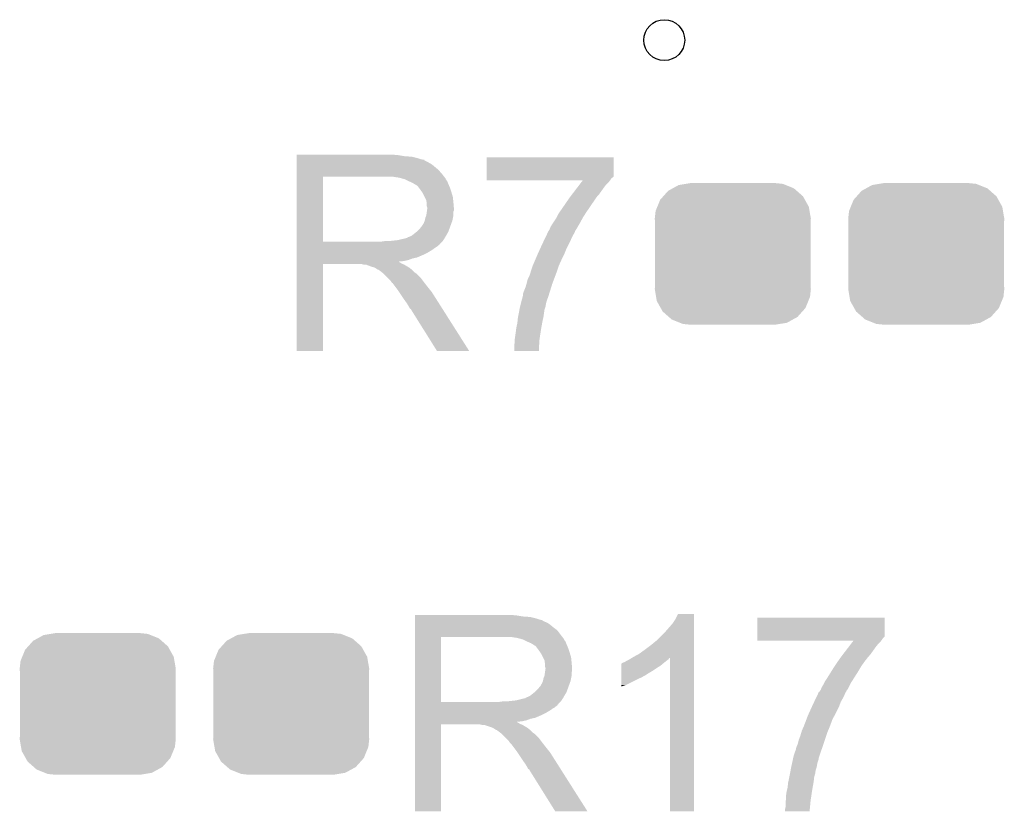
# Model space of a CAD drawing. Extents: x -1.3 to 24.2, y -3.9 to 53.4.
# Tile 31 of 51: x 14.6 to 19.5, y 24.6 to 28.5. Entities that reach past the tile are written whole.
import ezdxf

# ---------------------------------------------------------------- set-up
doc = ezdxf.new("R2010")
doc.units = 0
doc.layers.get('0').update_dxf_attribs({"linetype": 'CONTINUOUS'})
doc.layers.add('SKOLL-I_CLICK_V101_GTO', color=11, linetype='CONTINUOUS')
doc.layers.add('SKOLL-I_CLICK_V101_GTS', color=8, linetype='CONTINUOUS')

# ---------------------------------------------------------------- blocks, each defined once
blk = doc.blocks.new('CUSTOM_56')
for points in [[(-0.298526, 0.325596), (-0.268438, 0.342124), (0.30335, 0.325596), (0.2622, 0.342124)], [(-0.268438, 0.342124), (-0.233628, 0.347838), (0.2622, 0.342124), (0.247972, 0.347838)], [(-0.233628, 0.347838), (-0.20955, 0.35179), (0.247972, 0.347838), (0.20955, 0.35179)], [(-0.34504, 0.286174), (-0.320744, 0.31339), (0.348152, 0.286174), (0.317222, 0.31339)], [(-0.320744, 0.31339), (-0.298526, 0.325596), (0.317222, 0.31339), (0.30335, 0.325596)], [(-0.37475, 0.234078), (-0.360486, 0.26887), (0.377262, 0.234078), (0.357822, 0.26887)], [(-0.360486, 0.26887), (-0.34504, 0.286174), (0.357822, 0.26887), (0.348152, 0.286174)], [(-0.38735, 0.17526), (-0.383124, 0.213652), (0.38735, 0.17526), (0.380766, 0.213652)], [(-0.383124, 0.213652), (-0.37475, 0.234078), (0.380766, 0.213652), (0.377262, 0.234078)], [(-0.38608, 0.154124), (-0.38735, 0.17526), (0.38608, 0.154124), (0.38735, 0.17526)], [(-0.38608, -0.154124), (-0.38608, 0.154124), (0.38608, -0.154124), (0.38608, 0.154124)], [(-0.38735, -0.17526), (-0.38608, -0.154124), (0.38735, -0.17526), (0.38608, -0.154124)], [(-0.380764, -0.213652), (-0.38735, -0.17526), (0.383124, -0.213652), (0.38735, -0.17526)], [(-0.377262, -0.234078), (-0.380764, -0.213652), (0.374748, -0.234078), (0.383124, -0.213652)], [(-0.35782, -0.26887), (-0.377262, -0.234078), (0.360486, -0.26887), (0.374748, -0.234078)], [(-0.348152, -0.286174), (-0.35782, -0.26887), (0.345038, -0.286174), (0.360486, -0.26887)], [(-0.31722, -0.31339), (-0.348152, -0.286174), (0.320744, -0.31339), (0.345038, -0.286174)], [(-0.30335, -0.325596), (-0.31722, -0.31339), (0.298524, -0.325596), (0.320744, -0.31339)], [(-0.262198, -0.342124), (-0.30335, -0.325596), (0.268438, -0.342124), (0.298524, -0.325596)], [(-0.247972, -0.347838), (-0.262198, -0.342124), (0.233626, -0.347838), (0.268438, -0.342124)], [(-0.20955, -0.35179), (-0.247972, -0.347838), (0.20955, -0.35179), (0.233626, -0.347838)]]:
    blk.add_solid(points)
blk = doc.blocks.new('ROUND_8')
blk.add_circle((0, 0), 0.1016)

msp = doc.modelspace()

# ---------------------------------------------------------------- linework, layer by layer
at = {"layer": 'SKOLL-I_CLICK_V101_GTO'}
for points in [[(15.97408, 27.84602), (15.974082, 27.84856), (16.47952, 27.84602), (16.45158, 27.84856)], [(15.97408, 27.84094), (15.97408, 27.84602), (16.509998, 27.84094), (16.47952, 27.84602)], [(15.97408, 27.8384), (15.97408, 27.84094), (16.54556, 27.8384), (16.509998, 27.84094)], [(15.97408, 27.83078), (15.97408, 27.8384), (16.576038, 27.83078), (16.54556, 27.8384)], [(15.97408, 27.8257), (15.97408, 27.83078), (16.591282, 27.8257), (16.576038, 27.83078)], [(15.97408, 27.82316), (15.97408, 27.8257), (16.603982, 27.82316), (16.591282, 27.8257)], [(15.97408, 27.823138), (15.97408, 27.82316), (16.60652, 27.823138), (16.603982, 27.82316)], [(15.97408, 27.820614), (15.97408, 27.823138), (16.606534, 27.820614), (16.60652, 27.823138)], [(15.97408, 27.81046), (15.97408, 27.820614), (16.626838, 27.81046), (16.606534, 27.820614)], [(15.97408, 27.8003), (15.97408, 27.81046), (16.644618, 27.8003), (16.626838, 27.81046)], [(16.916402, 27.74188), (16.91642, 27.835838), (17.54632, 27.74188), (17.54632, 27.835838)], [(16.91642, 27.835838), (16.916422, 27.83586), (17.54632, 27.835838), (16.916422, 27.83586)], [(15.974078, 27.752042), (15.97408, 27.77236), (16.69542, 27.752042), (16.677642, 27.77236)], [(15.97408, 27.7876), (15.97408, 27.8003), (16.65986, 27.7876), (16.644618, 27.8003)], [(15.97408, 27.77236), (15.97408, 27.7876), (16.677642, 27.77236), (16.65986, 27.7876)], [(15.974072, 27.416782), (15.974078, 27.73932), (16.1036, 27.416782), (16.103602, 27.73932)], [(15.974078, 27.73934), (15.974078, 27.752042), (16.705298, 27.73934), (16.69542, 27.752042)], [(15.974078, 27.73932), (15.974078, 27.73934), (16.103602, 27.73932), (16.41094, 27.73934)], [(16.482062, 27.73426), (16.449042, 27.73934), (16.709248, 27.73426), (16.705298, 27.73934)], [(16.500702, 27.729176), (16.482062, 27.73426), (16.7132, 27.729176), (16.709248, 27.73426)], [(16.51, 27.72664), (16.500702, 27.729176), (16.713204, 27.72664), (16.7132, 27.729176)], [(16.510012, 27.726634), (16.51, 27.72664), (16.713204, 27.726634), (16.713204, 27.72664)], [(16.53032, 27.71648), (16.510012, 27.726634), (16.72082, 27.71648), (16.713204, 27.726634)], [(16.5481, 27.70886), (16.53032, 27.71648), (16.723868, 27.70886), (16.72082, 27.71648)], [(16.9164, 27.731718), (16.916402, 27.7368), (17.536158, 27.731718), (17.54378, 27.7368)], [(16.9164, 27.7241), (16.9164, 27.731718), (17.53108, 27.7241), (17.536158, 27.731718)], [(16.9164, 27.721582), (16.9164, 27.7241), (17.52919, 27.721582), (17.53108, 27.7241)], [(17.393876, 27.72156), (16.9164, 27.721582), (17.529174, 27.72156), (17.52919, 27.721582)], [(16.916402, 27.739334), (16.916402, 27.74188), (17.546314, 27.739334), (17.54632, 27.74188)], [(16.916402, 27.7368), (16.916402, 27.739334), (17.54378, 27.7368), (17.546314, 27.739334)], [(17.378346, 27.701238), (17.388052, 27.71394), (17.510758, 27.701238), (17.523458, 27.71394)], [(17.388052, 27.71394), (17.393876, 27.72156), (17.523458, 27.71394), (17.529174, 27.72156)], [(16.55657, 27.70378), (16.5481, 27.70886), (16.7259, 27.70378), (16.723868, 27.70886)], [(16.5608, 27.701242), (16.55657, 27.70378), (16.726988, 27.701242), (16.7259, 27.70378)], [(16.568424, 27.69616), (16.5608, 27.701242), (16.729166, 27.69616), (16.726988, 27.701242)], [(16.570964, 27.696152), (16.568424, 27.69616), (16.72917, 27.696152), (16.729166, 27.69616)], [(16.57858, 27.686), (16.570964, 27.696152), (16.73352, 27.686), (16.72917, 27.696152)], [(16.5862, 27.67584), (16.57858, 27.686), (16.736908, 27.67584), (16.73352, 27.686)], [(16.595272, 27.66314), (16.5862, 27.67584), (16.74114, 27.66314), (16.736908, 27.67584)], [(16.5989, 27.658058), (16.595272, 27.66314), (16.742666, 27.658058), (16.74114, 27.66314)], [(17.341466, 27.65298), (17.368642, 27.68854), (17.4752, 27.65298), (17.5006, 27.68854)], [(17.368642, 27.68854), (17.378346, 27.701238), (17.5006, 27.68854), (17.510758, 27.701238)], [(16.60906, 27.637738), (16.5989, 27.658058), (16.74876, 27.637738), (16.742666, 27.658058)], [(16.61668, 27.622496), (16.60906, 27.637738), (16.750286, 27.622496), (16.74876, 27.637738)], [(16.618132, 27.61234), (16.61668, 27.622496), (16.7513, 27.61234), (16.750286, 27.622496)], [(16.61922, 27.604718), (16.618132, 27.61234), (16.751936, 27.604718), (16.7513, 27.61234)], [(17.296446, 27.58948), (17.32788, 27.6352), (17.42948, 27.58948), (17.45996, 27.6352)], [(17.32788, 27.6352), (17.341466, 27.65298), (17.45996, 27.6352), (17.4752, 27.65298)], [(16.616678, 27.546298), (16.61958, 27.566616), (16.7513, 27.546298), (16.7513, 27.566616)], [(16.619222, 27.592018), (16.61922, 27.604718), (16.752994, 27.592018), (16.751936, 27.604718)], [(16.62176, 27.584396), (16.619222, 27.592018), (16.75363, 27.584396), (16.752994, 27.592018)], [(16.61958, 27.566616), (16.620306, 27.571696), (16.7513, 27.566616), (16.753838, 27.571696)], [(16.620306, 27.571696), (16.62176, 27.58186), (16.753838, 27.571696), (16.753838, 27.58186)], [(16.62176, 27.581862), (16.62176, 27.584396), (16.75384, 27.581862), (16.75363, 27.584396)], [(16.62176, 27.58186), (16.62176, 27.581862), (16.753838, 27.58186), (16.75384, 27.581862)], [(17.272002, 27.553922), (17.278984, 27.56408), (17.405236, 27.553922), (17.4117, 27.56408)], [(17.278984, 27.56408), (17.296446, 27.58948), (17.4117, 27.56408), (17.42948, 27.58948)], [(16.603978, 27.508198), (16.609058, 27.520898), (16.741598, 27.508198), (16.746216, 27.520898)], [(16.609058, 27.5209), (16.6116, 27.533598), (16.746218, 27.5209), (16.748758, 27.533598)], [(16.609058, 27.520898), (16.609058, 27.5209), (16.746216, 27.520898), (16.746218, 27.5209)], [(16.6116, 27.533598), (16.616678, 27.546298), (16.748758, 27.533598), (16.7513, 27.546298)], [(17.244904, 27.5082), (17.26184, 27.533602), (17.37868, 27.5082), (17.392536, 27.533602)], [(17.26184, 27.533602), (17.263108, 27.53614), (17.392536, 27.533602), (17.393922, 27.53614)], [(17.263108, 27.53614), (17.272002, 27.553922), (17.393922, 27.53614), (17.405236, 27.553922)], [(16.545558, 27.447238), (16.567782, 27.465018), (16.715528, 27.447238), (16.7259, 27.465018)], [(16.567782, 27.465018), (16.570958, 27.467558), (16.7259, 27.465018), (16.726822, 27.467558)], [(16.570958, 27.467558), (16.58366, 27.48026), (16.726822, 27.467558), (16.73144, 27.48026)], [(16.58366, 27.48026), (16.593818, 27.492958), (16.73144, 27.48026), (16.736058, 27.492958)], [(16.593818, 27.492958), (16.596358, 27.4955), (16.736058, 27.492958), (16.736982, 27.4955)], [(16.596358, 27.4955), (16.5989, 27.500578), (16.736982, 27.4955), (16.738828, 27.500578)], [(16.5989, 27.500578), (16.603978, 27.508198), (16.738828, 27.500578), (16.741598, 27.508198)], [(17.219984, 27.462478), (17.2212, 27.46502), (17.35328, 27.462478), (17.354126, 27.46502)], [(17.2212, 27.46502), (17.22374, 27.4701), (17.354126, 27.46502), (17.35582, 27.4701)], [(17.22374, 27.4701), (17.223742, 27.470102), (17.35582, 27.4701), (17.35582, 27.470102)], [(17.223742, 27.470102), (17.22882, 27.47772), (17.35582, 27.470102), (17.360902, 27.47772)], [(17.22882, 27.47772), (17.2339, 27.490422), (17.360902, 27.47772), (17.36831, 27.490422)], [(17.2339, 27.490422), (17.241518, 27.50312), (17.36831, 27.490422), (17.375716, 27.50312)], [(17.241518, 27.50312), (17.244904, 27.5082), (17.375716, 27.50312), (17.37868, 27.5082)], [(15.974072, 27.41676), (15.974072, 27.416782), (16.393158, 27.41676), (16.1036, 27.416782)], [(15.974072, 27.406594), (15.974072, 27.41676), (16.68526, 27.406594), (16.69542, 27.41676)], [(16.393158, 27.41676), (16.410924, 27.419298), (16.69542, 27.41676), (16.697958, 27.419298)], [(16.410924, 27.419298), (16.41094, 27.4193), (16.697958, 27.419298), (16.697958, 27.4193)], [(16.431258, 27.4193), (16.476978, 27.42438), (16.697958, 27.4193), (16.701346, 27.42438)], [(16.476978, 27.42438), (16.517618, 27.43454), (16.701346, 27.42438), (16.708122, 27.43454)], [(16.520156, 27.43454), (16.527776, 27.439618), (16.708122, 27.43454), (16.711084, 27.439618)], [(16.527776, 27.439618), (16.535398, 27.44216), (16.711084, 27.439618), (16.712566, 27.44216)], [(16.535398, 27.44216), (16.545558, 27.447238), (16.712566, 27.44216), (16.715528, 27.447238)], [(17.19326, 27.4066), (17.198118, 27.41676), (17.32534, 27.4066), (17.33042, 27.41676)], [(17.198118, 27.41676), (17.206622, 27.43454), (17.33042, 27.41676), (17.33804, 27.43454)], [(17.206622, 27.43454), (17.21391, 27.44978), (17.33804, 27.43454), (17.34566, 27.44978)], [(17.21391, 27.44978), (17.219984, 27.462478), (17.34566, 27.44978), (17.35328, 27.462478)], [(15.97407, 27.40406), (15.974072, 27.406594), (16.685238, 27.40406), (16.68526, 27.406594)], [(15.97407, 27.404054), (15.97407, 27.40406), (16.682714, 27.404054), (16.685238, 27.40406)], [(15.97407, 27.3939), (15.97407, 27.404054), (16.67256, 27.3939), (16.682714, 27.404054)], [(15.97407, 27.38374), (15.97407, 27.3939), (16.65732, 27.38374), (16.67256, 27.3939)], [(15.97407, 27.376118), (15.97407, 27.38374), (16.647158, 27.376118), (16.65732, 27.38374)], [(15.97407, 27.36088), (15.97407, 27.376118), (16.62176, 27.36088), (16.647158, 27.376118)], [(17.16786, 27.35072), (17.179404, 27.37612), (17.29994, 27.35072), (17.3101, 27.37612)], [(17.179404, 27.37612), (17.19326, 27.4066), (17.3101, 27.37612), (17.32534, 27.4066)], [(15.97407, 27.35326), (15.97407, 27.36088), (16.60652, 27.35326), (16.62176, 27.36088)], [(15.97407, 27.33802), (15.97407, 27.35326), (16.570958, 27.33802), (16.60652, 27.35326)], [(15.97407, 27.332938), (15.97407, 27.33802), (16.548098, 27.332938), (16.570958, 27.33802)], [(15.97407, 27.32532), (15.97407, 27.332938), (16.527778, 27.32532), (16.548098, 27.332938)], [(15.97407, 27.32024), (15.97407, 27.32532), (16.504918, 27.32024), (16.527778, 27.32532)], [(15.97407, 27.317666), (15.97407, 27.32024), (16.479552, 27.317666), (16.504918, 27.32024)], [(17.145, 27.297378), (17.156974, 27.32532), (17.27454, 27.297378), (17.28724, 27.32532)], [(17.156974, 27.32532), (17.16786, 27.35072), (17.28724, 27.32532), (17.29994, 27.35072)], [(15.97406, 26.873222), (15.974068, 27.304978), (16.103578, 26.873222), (16.1036, 27.304978)], [(15.974068, 27.315158), (15.97407, 27.317666), (16.482064, 27.315158), (16.479552, 27.317666)], [(15.974068, 27.312618), (15.974068, 27.315158), (16.487142, 27.312618), (16.482064, 27.315158)], [(15.974068, 27.30754), (15.974068, 27.312618), (16.49476, 27.30754), (16.487142, 27.312618)], [(15.974068, 27.305), (15.974068, 27.30754), (16.501112, 27.305), (16.49476, 27.30754)], [(15.974068, 27.304978), (15.974068, 27.305), (16.1036, 27.304978), (16.296638, 27.305)], [(16.306798, 27.30246), (16.296638, 27.305), (16.507462, 27.30246), (16.501112, 27.305)], [(16.322034, 27.299926), (16.319494, 27.30246), (16.511686, 27.299926), (16.507462, 27.30246)], [(16.324576, 27.29992), (16.322034, 27.299926), (16.511696, 27.29992), (16.511686, 27.299926)], [(16.344898, 27.292302), (16.324576, 27.29992), (16.524392, 27.292302), (16.511696, 27.29992)], [(16.355058, 27.289762), (16.344898, 27.292302), (16.528624, 27.289762), (16.524392, 27.292302)], [(16.36014, 27.28722), (16.355058, 27.289762), (16.53286, 27.28722), (16.528624, 27.289762)], [(16.365218, 27.28468), (16.36014, 27.28722), (16.536036, 27.28468), (16.53286, 27.28722)], [(16.372838, 27.279602), (16.365218, 27.28468), (16.542384, 27.279602), (16.536036, 27.28468)], [(16.377916, 27.277062), (16.372838, 27.279602), (16.545558, 27.277062), (16.542384, 27.279602)], [(16.380454, 27.27706), (16.377916, 27.277062), (16.54556, 27.27706), (16.545558, 27.277062)], [(16.383, 27.274522), (16.380454, 27.27706), (16.548098, 27.274522), (16.54556, 27.27706)], [(16.39316, 27.2669), (16.383, 27.274522), (16.55572, 27.2669), (16.548098, 27.274522)], [(17.135094, 27.2669), (17.13738, 27.27452), (17.26438, 27.2669), (17.26692, 27.27452)], [(17.13738, 27.27452), (17.145, 27.297378), (17.26692, 27.27452), (17.27454, 27.297378)], [(16.396336, 27.26436), (16.39316, 27.2669), (16.55826, 27.26436), (16.55572, 27.2669)], [(16.402688, 27.259278), (16.396336, 27.26436), (16.565882, 27.259278), (16.55826, 27.26436)], [(16.405858, 27.256742), (16.402688, 27.259278), (16.568418, 27.256742), (16.565882, 27.259278)], [(16.428722, 27.233878), (16.405858, 27.256742), (16.59128, 27.233878), (16.568418, 27.256742)], [(16.436338, 27.22626), (16.428722, 27.233878), (16.596996, 27.22626), (16.59128, 27.233878)], [(16.443958, 27.2161), (16.436338, 27.22626), (16.604616, 27.2161), (16.596996, 27.22626)], [(17.11452, 27.20848), (17.1196, 27.228802), (17.24247, 27.20848), (17.250092, 27.228802)], [(17.1196, 27.228802), (17.129762, 27.249122), (17.250092, 27.228802), (17.257712, 27.249122)], [(17.129762, 27.249122), (17.135094, 27.2669), (17.257712, 27.249122), (17.26438, 27.2669)], [(16.44523, 27.21356), (16.443958, 27.2161), (16.60652, 27.21356), (16.604616, 27.2161)], [(16.446494, 27.211034), (16.44523, 27.21356), (16.608486, 27.211034), (16.60652, 27.21356)], [(16.44903, 27.21102), (16.446494, 27.211034), (16.608496, 27.21102), (16.608486, 27.211034)], [(16.464276, 27.1907), (16.44903, 27.21102), (16.6243, 27.1907), (16.608496, 27.21102)], [(16.47952, 27.17038), (16.464276, 27.1907), (16.640556, 27.17038), (16.6243, 27.1907)], [(17.09928, 27.1653), (17.109442, 27.1907), (17.229014, 27.1653), (17.23683, 27.1907)], [(17.109442, 27.1907), (17.113794, 27.205942), (17.23683, 27.1907), (17.24152, 27.205942)], [(17.113794, 27.205942), (17.11452, 27.20848), (17.24152, 27.205942), (17.24247, 27.20848)], [(16.482908, 27.165298), (16.47952, 27.17038), (16.64462, 27.165298), (16.640556, 27.17038)], [(16.501534, 27.13736), (16.482908, 27.165298), (16.6624, 27.13736), (16.64462, 27.165298)], [(16.51, 27.12466), (16.501534, 27.13736), (16.670458, 27.12466), (16.6624, 27.13736)], [(16.5227, 27.106882), (16.51, 27.12466), (16.681738, 27.106882), (16.670458, 27.12466)], [(17.088788, 27.11958), (17.092762, 27.134818), (17.213582, 27.11958), (17.21866, 27.134818)], [(17.092762, 27.134818), (17.094088, 27.1399), (17.21866, 27.134818), (17.2212, 27.1399)], [(17.094088, 27.1399), (17.09674, 27.150062), (17.2212, 27.1399), (17.224326, 27.150062)], [(17.09674, 27.150062), (17.096742, 27.157682), (17.224326, 27.150062), (17.22667, 27.157682)], [(17.096742, 27.157682), (17.09928, 27.1653), (17.22667, 27.157682), (17.229014, 27.1653)], [(16.53286, 27.089098), (16.5227, 27.106882), (16.693022, 27.089098), (16.681738, 27.106882)], [(16.535398, 27.084026), (16.53286, 27.089098), (16.69624, 27.084026), (16.693022, 27.089098)], [(16.540474, 27.081482), (16.535398, 27.084026), (16.697854, 27.081482), (16.69624, 27.084026)], [(16.543022, 27.0764), (16.540474, 27.081482), (16.701078, 27.0764), (16.697854, 27.081482)], [(16.670018, 26.87321), (16.543022, 27.0764), (16.829994, 26.87321), (16.701078, 27.0764)], [(17.07642, 27.0637), (17.07919, 27.078938), (17.201242, 27.0637), (17.20342, 27.078938)], [(17.07919, 27.078938), (17.0815, 27.09164), (17.20342, 27.078938), (17.207652, 27.09164)], [(17.0815, 27.09164), (17.082162, 27.094178), (17.207652, 27.09164), (17.208498, 27.094178)], [(17.082162, 27.094178), (17.086138, 27.10942), (17.208498, 27.094178), (17.21104, 27.10942)], [(17.086138, 27.10942), (17.088788, 27.11958), (17.21104, 27.10942), (17.213582, 27.11958)], [(17.06956, 27.02052), (17.07134, 27.0383), (17.19326, 27.02052), (17.19721, 27.0383)], [(17.07134, 27.0383), (17.072356, 27.043382), (17.19721, 27.0383), (17.19834, 27.043382)], [(17.072356, 27.043382), (17.07642, 27.0637), (17.19834, 27.043382), (17.201242, 27.0637)], [(17.06118, 26.96972), (17.062132, 26.97734), (17.184496, 26.96972), (17.18564, 26.97734)], [(17.062132, 26.97734), (17.06372, 26.990038), (17.18564, 26.97734), (17.18788, 26.990038)], [(17.06372, 26.990038), (17.0688, 27.012902), (17.18788, 26.990038), (17.191914, 27.012902)], [(17.0688, 27.012902), (17.06956, 27.02052), (17.191914, 27.012902), (17.19326, 27.02052)], [(17.0561, 26.93416), (17.06118, 26.96972), (17.179162, 26.93416), (17.184496, 26.96972)], [(17.0561, 26.926538), (17.0561, 26.93416), (17.17802, 26.926538), (17.179162, 26.93416)], [(17.05356, 26.903682), (17.0561, 26.918922), (17.176922, 26.903682), (17.177654, 26.918922)], [(17.05356, 26.873222), (17.05356, 26.903682), (17.175458, 26.873222), (17.176922, 26.903682)], [(17.0561, 26.918922), (17.0561, 26.926538), (17.177654, 26.918922), (17.17802, 26.926538)], [(16.103578, 26.8732), (15.97406, 26.873222), (16.103578, 26.8732), (16.103578, 26.873222)], [(16.83, 26.8732), (16.829994, 26.87321), (16.83, 26.8732), (16.670018, 26.87321)], [(17.175458, 26.8732), (17.05356, 26.873222), (17.175458, 26.8732), (17.175458, 26.873222)], [(16.56082, 25.56002), (16.560822, 25.56256), (17.06626, 25.56002), (17.03832, 25.56256)], [(16.56082, 25.55494), (16.56082, 25.56002), (17.096738, 25.55494), (17.06626, 25.56002)], [(17.85366, 25.542242), (17.866362, 25.567618), (17.945098, 25.542242), (17.9451, 25.567618)], [(17.866362, 25.567618), (17.866374, 25.56764), (17.9451, 25.567618), (17.866374, 25.56764)], [(16.56082, 25.5524), (16.56082, 25.55494), (17.1323, 25.5524), (17.096738, 25.55494)], [(16.56082, 25.54478), (16.56082, 25.5524), (17.162778, 25.54478), (17.1323, 25.5524)], [(16.56082, 25.5397), (16.56082, 25.54478), (17.178022, 25.5397), (17.162778, 25.54478)], [(16.56082, 25.53716), (16.56082, 25.5397), (17.190722, 25.53716), (17.178022, 25.5397)], [(16.56082, 25.537138), (16.56082, 25.53716), (17.19326, 25.537138), (17.190722, 25.53716)], [(16.56082, 25.534614), (16.56082, 25.537138), (17.193274, 25.534614), (17.19326, 25.537138)], [(16.56082, 25.52954), (16.56082, 25.534614), (17.20342, 25.52954), (17.193274, 25.534614)], [(16.56082, 25.524458), (16.56082, 25.52954), (17.216122, 25.524458), (17.20342, 25.52954)], [(16.56082, 25.5143), (16.56082, 25.524458), (17.23136, 25.5143), (17.216122, 25.524458)], [(16.56082, 25.5016), (16.56082, 25.5143), (17.2466, 25.5016), (17.23136, 25.5143)], [(17.80286, 25.47874), (17.83842, 25.51938), (17.945098, 25.47874), (17.945098, 25.51938)], [(17.83842, 25.51938), (17.85366, 25.542242), (17.945098, 25.51938), (17.945098, 25.542242)], [(18.260062, 25.455874), (18.26008, 25.549838), (18.892514, 25.455874), (18.89252, 25.549838)], [(18.26008, 25.549838), (18.260082, 25.54986), (18.89252, 25.549838), (18.260082, 25.54986)], [(16.560818, 25.46604), (16.56082, 25.486358), (17.28216, 25.46604), (17.266922, 25.486358)], [(16.560818, 25.45334), (16.560818, 25.46604), (17.292038, 25.45334), (17.28216, 25.46604)], [(16.56082, 25.486358), (16.56082, 25.5016), (17.266922, 25.486358), (17.2466, 25.5016)], [(17.759678, 25.435558), (17.80286, 25.47874), (17.945096, 25.435558), (17.945098, 25.47874)], [(16.560812, 25.130782), (16.560818, 25.45332), (16.69034, 25.130782), (16.690342, 25.45332)], [(16.560818, 25.45332), (16.560818, 25.45334), (16.690342, 25.45332), (16.99768, 25.45334)], [(17.068802, 25.44826), (17.035782, 25.45334), (17.295988, 25.44826), (17.292038, 25.45334)], [(17.087442, 25.443176), (17.068802, 25.44826), (17.29994, 25.443176), (17.295988, 25.44826)], [(17.09674, 25.44064), (17.087442, 25.443176), (17.299944, 25.44064), (17.29994, 25.443176)], [(17.096752, 25.440634), (17.09674, 25.44064), (17.299944, 25.440634), (17.299944, 25.44064)], [(17.11706, 25.43048), (17.096752, 25.440634), (17.30756, 25.43048), (17.299944, 25.440634)], [(17.13484, 25.42286), (17.11706, 25.43048), (17.310608, 25.42286), (17.30756, 25.43048)], [(17.14331, 25.41778), (17.13484, 25.42286), (17.31264, 25.41778), (17.310608, 25.42286)], [(17.14754, 25.415242), (17.14331, 25.41778), (17.313728, 25.415242), (17.31264, 25.41778)], [(17.155164, 25.41016), (17.14754, 25.415242), (17.315906, 25.41016), (17.313728, 25.415242)], [(17.70126, 25.38984), (17.73174, 25.4127), (17.945096, 25.38984), (17.945096, 25.4127)], [(17.73174, 25.4127), (17.759678, 25.435558), (17.945096, 25.4127), (17.945096, 25.435558)], [(18.26006, 25.44572), (18.260062, 25.455874), (18.88236, 25.44572), (18.892514, 25.455874)], [(18.26006, 25.4381), (18.26006, 25.44572), (18.87728, 25.4381), (18.88236, 25.44572)], [(18.26006, 25.435582), (18.26006, 25.4381), (18.87539, 25.435582), (18.87728, 25.4381)], [(18.737536, 25.43556), (18.26006, 25.435582), (18.875374, 25.43556), (18.87539, 25.435582)], [(18.712302, 25.40254), (18.722006, 25.415238), (18.8468, 25.40254), (18.856958, 25.415238)], [(18.722006, 25.415238), (18.731712, 25.42794), (18.856958, 25.415238), (18.869658, 25.42794)], [(18.731712, 25.42794), (18.737536, 25.43556), (18.869658, 25.42794), (18.875374, 25.43556)], [(17.157704, 25.410152), (17.155164, 25.41016), (17.31591, 25.410152), (17.315906, 25.41016)], [(17.16532, 25.4), (17.157704, 25.410152), (17.32026, 25.4), (17.31591, 25.410152)], [(17.17294, 25.38984), (17.16532, 25.4), (17.323648, 25.38984), (17.32026, 25.4)], [(17.182012, 25.37714), (17.17294, 25.38984), (17.32788, 25.37714), (17.323648, 25.38984)], [(17.18564, 25.372058), (17.182012, 25.37714), (17.329406, 25.372058), (17.32788, 25.37714)], [(17.1958, 25.351738), (17.18564, 25.372058), (17.3355, 25.351738), (17.329406, 25.372058)], [(17.64538, 25.35428), (17.673322, 25.36952), (17.945094, 25.35428), (17.945094, 25.36952)], [(17.673322, 25.36952), (17.70126, 25.38984), (17.945094, 25.36952), (17.945096, 25.38984)], [(18.67154, 25.349202), (18.685126, 25.36698), (18.80616, 25.349202), (18.8214, 25.36698)], [(18.685126, 25.36698), (18.712302, 25.40254), (18.8214, 25.36698), (18.8468, 25.40254)], [(17.20342, 25.336496), (17.1958, 25.351738), (17.337026, 25.336496), (17.3355, 25.351738)], [(17.204872, 25.32634), (17.20342, 25.336496), (17.33804, 25.32634), (17.337026, 25.336496)], [(17.20596, 25.318718), (17.204872, 25.32634), (17.338676, 25.318718), (17.33804, 25.32634)], [(17.205962, 25.306018), (17.20596, 25.318718), (17.339734, 25.306018), (17.338676, 25.318718)], [(17.58444, 25.3111), (17.584442, 25.32126), (17.779998, 25.3111), (17.79219, 25.32126)], [(17.584442, 25.32126), (17.586966, 25.321266), (17.79219, 25.32126), (17.792198, 25.321266)], [(17.586966, 25.321266), (17.5895, 25.3238), (17.792198, 25.321266), (17.79524, 25.3238)], [(17.5895, 25.3238), (17.589504, 25.323802), (17.79524, 25.3238), (17.795242, 25.323802)], [(17.589504, 25.323802), (17.594582, 25.32634), (17.795242, 25.323802), (17.798414, 25.32634)], [(17.594582, 25.32634), (17.602204, 25.328882), (17.798414, 25.32634), (17.801592, 25.328882)], [(17.602204, 25.328882), (17.609822, 25.33396), (17.801592, 25.328882), (17.80794, 25.33396)], [(17.609822, 25.33396), (17.619978, 25.33904), (17.80794, 25.33396), (17.814712, 25.33904)], [(17.619978, 25.33904), (17.624208, 25.341578), (17.814712, 25.33904), (17.818098, 25.341578)], [(17.624208, 25.341578), (17.636898, 25.349192), (17.818098, 25.341578), (17.823176, 25.349192)], [(17.636898, 25.349192), (17.636912, 25.3492), (17.823176, 25.349192), (17.825698, 25.3492)], [(17.636912, 25.3492), (17.64538, 25.35428), (17.945094, 25.3492), (17.945094, 25.35428)], [(17.82572, 24.587222), (17.825698, 25.3492), (17.945078, 24.587222), (17.945094, 25.3492)], [(18.6436, 25.30856), (18.655822, 25.32634), (18.776524, 25.30856), (18.78838, 25.32634)], [(18.655822, 25.32634), (18.67154, 25.3492), (18.78838, 25.32634), (18.806158, 25.3492)], [(18.67154, 25.3492), (18.67154, 25.349202), (18.806158, 25.3492), (18.80616, 25.349202)], [(17.203418, 25.260298), (17.205958, 25.278076), (17.33804, 25.260298), (17.33804, 25.278076)], [(17.205958, 25.278076), (17.207046, 25.285698), (17.33804, 25.278076), (17.340578, 25.285698)], [(17.2085, 25.298396), (17.205962, 25.306018), (17.34037, 25.298396), (17.339734, 25.306018)], [(17.207046, 25.285698), (17.2085, 25.29586), (17.340578, 25.285698), (17.340578, 25.29586)], [(17.2085, 25.295862), (17.2085, 25.298396), (17.34058, 25.295862), (17.34037, 25.298396)], [(17.2085, 25.29586), (17.2085, 25.295862), (17.340578, 25.29586), (17.34058, 25.295862)], [(17.58443, 25.26792), (17.584434, 25.28316), (17.711416, 25.26792), (17.736822, 25.28316)], [(17.58443, 25.267898), (17.58443, 25.26792), (17.70888, 25.267898), (17.711416, 25.26792)], [(17.58443, 25.265374), (17.58443, 25.267898), (17.708866, 25.265374), (17.70888, 25.267898)], [(17.584434, 25.28316), (17.584436, 25.2984), (17.736822, 25.28316), (17.75968, 25.2984)], [(17.584436, 25.2984), (17.58444, 25.3111), (17.75968, 25.2984), (17.779998, 25.3111)], [(18.6055, 25.2476), (18.62455, 25.27808), (18.738504, 25.2476), (18.7579, 25.27808)], [(18.62455, 25.27808), (18.640426, 25.303482), (18.7579, 25.27808), (18.77314, 25.303482)], [(18.640426, 25.303482), (18.6436, 25.30856), (18.77314, 25.303482), (18.776524, 25.30856)], [(17.18564, 25.214578), (17.190718, 25.222198), (17.325568, 25.214578), (17.328338, 25.222198)], [(17.190718, 25.222198), (17.195798, 25.234898), (17.328338, 25.222198), (17.332956, 25.234898)], [(17.195798, 25.2349), (17.19834, 25.247598), (17.332958, 25.2349), (17.335498, 25.247598)], [(17.195798, 25.234898), (17.195798, 25.2349), (17.332956, 25.234898), (17.332958, 25.2349)], [(17.19834, 25.247598), (17.203418, 25.260298), (17.335498, 25.247598), (17.33804, 25.260298)], [(17.58442, 25.21458), (17.584426, 25.24506), (17.607278, 25.21458), (17.66824, 25.24506)], [(17.584426, 25.24506), (17.584428, 25.25268), (17.66824, 25.24506), (17.686018, 25.25268)], [(17.584428, 25.25268), (17.58443, 25.2603), (17.686018, 25.25268), (17.698722, 25.2603)], [(17.58443, 25.2603), (17.58443, 25.265374), (17.698722, 25.2603), (17.708866, 25.265374)], [(18.5801, 25.204422), (18.58772, 25.21712), (18.713442, 25.204422), (18.719798, 25.21712)], [(18.58772, 25.21712), (18.590258, 25.222198), (18.719798, 25.21712), (18.72234, 25.222198)], [(18.590258, 25.222198), (18.595342, 25.232362), (18.72234, 25.222198), (18.728806, 25.232362)], [(18.595342, 25.232362), (18.6055, 25.2476), (18.728806, 25.232362), (18.738504, 25.2476)], [(17.132298, 25.161238), (17.154522, 25.179018), (17.302268, 25.161238), (17.31264, 25.179018)], [(17.154522, 25.179018), (17.157698, 25.181558), (17.31264, 25.179018), (17.313562, 25.181558)], [(17.157698, 25.181558), (17.1704, 25.19426), (17.313562, 25.181558), (17.31818, 25.19426)], [(17.1704, 25.19426), (17.180558, 25.206958), (17.31818, 25.19426), (17.322798, 25.206958)], [(17.180558, 25.206958), (17.183098, 25.2095), (17.322798, 25.206958), (17.323722, 25.2095)], [(17.183098, 25.2095), (17.18564, 25.214578), (17.323722, 25.2095), (17.325568, 25.214578)], [(17.58442, 25.20699), (17.58442, 25.21458), (17.58442, 25.20699), (17.607278, 25.21458)], [(18.55758, 25.16378), (18.563658, 25.17648), (18.69186, 25.16378), (18.69694, 25.17648)], [(18.563658, 25.17648), (18.564874, 25.17902), (18.69694, 25.17648), (18.698632, 25.17902)], [(18.564874, 25.17902), (18.567406, 25.179034), (18.698632, 25.17902), (18.698642, 25.179034)], [(18.567406, 25.179034), (18.569938, 25.184096), (18.698642, 25.179034), (18.702018, 25.184096)], [(18.569938, 25.184096), (18.569942, 25.184102), (18.702018, 25.184096), (18.70202, 25.184102)], [(18.569942, 25.184102), (18.575008, 25.191704), (18.70202, 25.184102), (18.704556, 25.191704)], [(18.575008, 25.191704), (18.57502, 25.19172), (18.704556, 25.191704), (18.707086, 25.19172)], [(18.57502, 25.19172), (18.5801, 25.204422), (18.707086, 25.19172), (18.713442, 25.204422)], [(16.56081, 25.11806), (16.560812, 25.120594), (17.271978, 25.11806), (17.272, 25.120594)], [(16.560812, 25.13076), (16.560812, 25.130782), (16.979898, 25.13076), (16.69034, 25.130782)], [(16.560812, 25.120594), (16.560812, 25.13076), (17.272, 25.120594), (17.28216, 25.13076)], [(16.979898, 25.13076), (16.997664, 25.133298), (17.28216, 25.13076), (17.284698, 25.133298)], [(16.997664, 25.133298), (16.99768, 25.1333), (17.284698, 25.133298), (17.284698, 25.1333)], [(17.017998, 25.1333), (17.063718, 25.13838), (17.284698, 25.1333), (17.288086, 25.13838)], [(17.063718, 25.13838), (17.104358, 25.14854), (17.288086, 25.13838), (17.294862, 25.14854)], [(17.106896, 25.14854), (17.114516, 25.153618), (17.294862, 25.14854), (17.297824, 25.153618)], [(17.114516, 25.153618), (17.122138, 25.15616), (17.297824, 25.153618), (17.299306, 25.15616)], [(17.122138, 25.15616), (17.132298, 25.161238), (17.299306, 25.15616), (17.302268, 25.161238)], [(18.5323, 25.11044), (18.53692, 25.1206), (18.66646, 25.11044), (18.67027, 25.1206)], [(18.53692, 25.1206), (18.54178, 25.13076), (18.67027, 25.1206), (18.67408, 25.13076)], [(18.54178, 25.13076), (18.55029, 25.148542), (18.67408, 25.13076), (18.68424, 25.148542)], [(18.55029, 25.148542), (18.55758, 25.16378), (18.68424, 25.148542), (18.69186, 25.16378)], [(16.56081, 25.118046), (16.56081, 25.11806), (17.269454, 25.118046), (17.271978, 25.11806)], [(16.56081, 25.11298), (16.56081, 25.118046), (17.266916, 25.11298), (17.269454, 25.118046)], [(16.56081, 25.107898), (16.56081, 25.11298), (17.259298, 25.107898), (17.266916, 25.11298)], [(16.56081, 25.102818), (16.56081, 25.107898), (17.254216, 25.102818), (17.259298, 25.107898)], [(16.56081, 25.097738), (16.56081, 25.102818), (17.24406, 25.097738), (17.254216, 25.102818)], [(16.56081, 25.090118), (16.56081, 25.097738), (17.233898, 25.090118), (17.24406, 25.097738)], [(16.56081, 25.07488), (16.56081, 25.090118), (17.2085, 25.07488), (17.233898, 25.090118)], [(16.56081, 25.06726), (16.56081, 25.07488), (17.19326, 25.06726), (17.2085, 25.07488)], [(18.51152, 25.06472), (18.5323, 25.11044), (18.6436, 25.06472), (18.66646, 25.11044)], [(16.560808, 25.029158), (16.56081, 25.031666), (17.068804, 25.029158), (17.066292, 25.031666)], [(16.560808, 25.026618), (16.560808, 25.029158), (17.073882, 25.026618), (17.068804, 25.029158)], [(16.560808, 25.02154), (16.560808, 25.026618), (17.0815, 25.02154), (17.073882, 25.026618)], [(16.560808, 25.019), (16.560808, 25.02154), (17.087852, 25.019), (17.0815, 25.02154)], [(16.56081, 25.05202), (16.56081, 25.06726), (17.157698, 25.05202), (17.19326, 25.06726)], [(16.56081, 25.046938), (16.56081, 25.05202), (17.134838, 25.046938), (17.157698, 25.05202)], [(16.56081, 25.03932), (16.56081, 25.046938), (17.114518, 25.03932), (17.134838, 25.046938)], [(16.56081, 25.03424), (16.56081, 25.03932), (17.091658, 25.03424), (17.114518, 25.03932)], [(16.56081, 25.031666), (16.56081, 25.03424), (17.066292, 25.031666), (17.091658, 25.03424)], [(18.4912, 25.011382), (18.501842, 25.039318), (18.62074, 25.011382), (18.6309, 25.039318)], [(18.501842, 25.039318), (18.51152, 25.06472), (18.6309, 25.039318), (18.6436, 25.06472)], [(16.5608, 24.587222), (16.560808, 25.018978), (16.690318, 24.587222), (16.69034, 25.018978)], [(16.560808, 25.018978), (16.560808, 25.019), (16.69034, 25.018978), (16.883378, 25.019)], [(16.893538, 25.01646), (16.883378, 25.019), (17.094202, 25.01646), (17.087852, 25.019)], [(16.908774, 25.013926), (16.906234, 25.01646), (17.098426, 25.013926), (17.094202, 25.01646)], [(16.911316, 25.01392), (16.908774, 25.013926), (17.098436, 25.01392), (17.098426, 25.013926)], [(16.941798, 25.00376), (16.911316, 25.01392), (17.115368, 25.00376), (17.098436, 25.01392)], [(16.946878, 25.00122), (16.941798, 25.00376), (17.1196, 25.00122), (17.115368, 25.00376)], [(16.951958, 24.99868), (16.946878, 25.00122), (17.122776, 24.99868), (17.1196, 25.00122)], [(16.959578, 24.993602), (16.951958, 24.99868), (17.129124, 24.993602), (17.122776, 24.99868)], [(16.964656, 24.991062), (16.959578, 24.993602), (17.132298, 24.991062), (17.129124, 24.993602)], [(16.967194, 24.99106), (16.964656, 24.991062), (17.1323, 24.99106), (17.132298, 24.991062)], [(16.96974, 24.988522), (16.967194, 24.99106), (17.134838, 24.988522), (17.1323, 24.99106)], [(16.9799, 24.9809), (16.96974, 24.988522), (17.14246, 24.9809), (17.134838, 24.988522)], [(16.983076, 24.97836), (16.9799, 24.9809), (17.145, 24.97836), (17.14246, 24.9809)], [(16.989428, 24.973278), (16.983076, 24.97836), (17.152622, 24.973278), (17.145, 24.97836)], [(16.992598, 24.970742), (16.989428, 24.973278), (17.155158, 24.970742), (17.152622, 24.973278)], [(18.47342, 24.963118), (18.478752, 24.9809), (18.602112, 24.963118), (18.60804, 24.9809)], [(18.478752, 24.9809), (18.48104, 24.988522), (18.60804, 24.9809), (18.611214, 24.988522)], [(18.48104, 24.988522), (18.4912, 25.01138), (18.611214, 24.988522), (18.620738, 25.01138)], [(18.4912, 25.01138), (18.4912, 25.011382), (18.620738, 25.01138), (18.62074, 25.011382)], [(17.015462, 24.947878), (16.992598, 24.970742), (17.17802, 24.947878), (17.155158, 24.970742)], [(17.023078, 24.94026), (17.015462, 24.947878), (17.183736, 24.94026), (17.17802, 24.947878)], [(17.030698, 24.9301), (17.023078, 24.94026), (17.191356, 24.9301), (17.183736, 24.94026)], [(17.03197, 24.92756), (17.030698, 24.9301), (17.19326, 24.92756), (17.191356, 24.9301)], [(17.033234, 24.925034), (17.03197, 24.92756), (17.195226, 24.925034), (17.19326, 24.92756)], [(17.03577, 24.92502), (17.033234, 24.925034), (17.195236, 24.92502), (17.195226, 24.925034)], [(17.051016, 24.9047), (17.03577, 24.92502), (17.21104, 24.9047), (17.195236, 24.92502)], [(18.46072, 24.922482), (18.465802, 24.942802), (18.588566, 24.922482), (18.59534, 24.942802)], [(18.465802, 24.942802), (18.47342, 24.963118), (18.59534, 24.942802), (18.602112, 24.963118)], [(17.06626, 24.88438), (17.051016, 24.9047), (17.227296, 24.88438), (17.21104, 24.9047)], [(17.069648, 24.879298), (17.06626, 24.88438), (17.23136, 24.879298), (17.227296, 24.88438)], [(17.088274, 24.85136), (17.069648, 24.879298), (17.24914, 24.85136), (17.23136, 24.879298)], [(18.440402, 24.86406), (18.44548, 24.8793), (18.568378, 24.86406), (18.573652, 24.8793)], [(18.44548, 24.8793), (18.45056, 24.892002), (18.573652, 24.8793), (18.578048, 24.892002)], [(18.45056, 24.892002), (18.453102, 24.904702), (18.578048, 24.892002), (18.582444, 24.904702)], [(18.453102, 24.904702), (18.45963, 24.91994), (18.582444, 24.904702), (18.58772, 24.91994)], [(18.45963, 24.91994), (18.46072, 24.922482), (18.58772, 24.91994), (18.588566, 24.922482)], [(17.09674, 24.83866), (17.088274, 24.85136), (17.257198, 24.83866), (17.24914, 24.85136)], [(17.10944, 24.820882), (17.09674, 24.83866), (17.268478, 24.820882), (17.257198, 24.83866)], [(18.431564, 24.82342), (18.433774, 24.83358), (18.55724, 24.82342), (18.559782, 24.83358)], [(18.433774, 24.83358), (18.437086, 24.848818), (18.559782, 24.83358), (18.564858, 24.848818)], [(18.437086, 24.848818), (18.438192, 24.853896), (18.564858, 24.848818), (18.56486, 24.853896)], [(18.438192, 24.853896), (18.440402, 24.86406), (18.56486, 24.853896), (18.568378, 24.86406)], [(17.1196, 24.803098), (17.10944, 24.820882), (17.279762, 24.803098), (17.268478, 24.820882)], [(17.122138, 24.798026), (17.1196, 24.803098), (17.28298, 24.798026), (17.279762, 24.803098)], [(17.127214, 24.795482), (17.122138, 24.798026), (17.284594, 24.795482), (17.28298, 24.798026)], [(17.129762, 24.7904), (17.127214, 24.795482), (17.287818, 24.7904), (17.284594, 24.795482)], [(17.256758, 24.58721), (17.129762, 24.7904), (17.416734, 24.58721), (17.287818, 24.7904)], [(18.42211, 24.775158), (18.42262, 24.7777), (18.54708, 24.775158), (18.547442, 24.7777)], [(18.42262, 24.7777), (18.42539, 24.792938), (18.547442, 24.7777), (18.54962, 24.792938)], [(18.42539, 24.792938), (18.4277, 24.80564), (18.54962, 24.792938), (18.553852, 24.80564)], [(18.4277, 24.80564), (18.42825, 24.808178), (18.553852, 24.80564), (18.554698, 24.808178)], [(18.42825, 24.808178), (18.431564, 24.82342), (18.554698, 24.808178), (18.55724, 24.82342)], [(18.40992, 24.704042), (18.41246, 24.72944), (18.53408, 24.704042), (18.538562, 24.72944)], [(18.41246, 24.72944), (18.413588, 24.73452), (18.538562, 24.72944), (18.53946, 24.73452)], [(18.413588, 24.73452), (18.41754, 24.7523), (18.53946, 24.73452), (18.541434, 24.7523)], [(18.41754, 24.7523), (18.418554, 24.757378), (18.541434, 24.7523), (18.542, 24.757378)], [(18.418554, 24.757378), (18.42211, 24.775158), (18.542, 24.757378), (18.54708, 24.775158)], [(18.4023, 24.66594), (18.40484, 24.68372), (18.52803, 24.66594), (18.530696, 24.68372)], [(18.40484, 24.68372), (18.406744, 24.69134), (18.530696, 24.68372), (18.53184, 24.69134)], [(18.406744, 24.69134), (18.40992, 24.704042), (18.53184, 24.69134), (18.53408, 24.704042)], [(18.39976, 24.632922), (18.401028, 24.64054), (18.52349, 24.632922), (18.52422, 24.64054)], [(18.39976, 24.607522), (18.39976, 24.632922), (18.521062, 24.607522), (18.52349, 24.632922)], [(18.401028, 24.64054), (18.4023, 24.648162), (18.52422, 24.64054), (18.525362, 24.648162)], [(18.4023, 24.648162), (18.4023, 24.66594), (18.525362, 24.648162), (18.52803, 24.66594)], [(16.690318, 24.5872), (16.5608, 24.587222), (16.690318, 24.5872), (16.690318, 24.587222)], [(17.41674, 24.5872), (17.416734, 24.58721), (17.41674, 24.5872), (17.256758, 24.58721)], [(17.945078, 24.5872), (17.82572, 24.587222), (17.945078, 24.5872), (17.945078, 24.587222)], [(18.39722, 24.597362), (18.39976, 24.607522), (18.52009, 24.597362), (18.521062, 24.607522)], [(18.39722, 24.587222), (18.39722, 24.597362), (18.519122, 24.587222), (18.52009, 24.597362)], [(18.51912, 24.5872), (18.39722, 24.587222), (18.51912, 24.5872), (18.519122, 24.587222)]]:
    msp.add_solid(points, dxfattribs=at)

# ---------------------------------------------------------------- block references
at = {"layer": 'SKOLL-I_CLICK_V101_GTS'}
for name, p in [('ROUND_8', (17.79778, 28.41752)), ('CUSTOM_56', (18.13814, 27.3558)), ('CUSTOM_56', (19.09826, 27.3558)), ('CUSTOM_56', (14.986, 25.1206)), ('CUSTOM_56', (15.94612, 25.1206))]:
    msp.add_blockref(name, p, dxfattribs=at)

doc.saveas('drawing.dxf')
